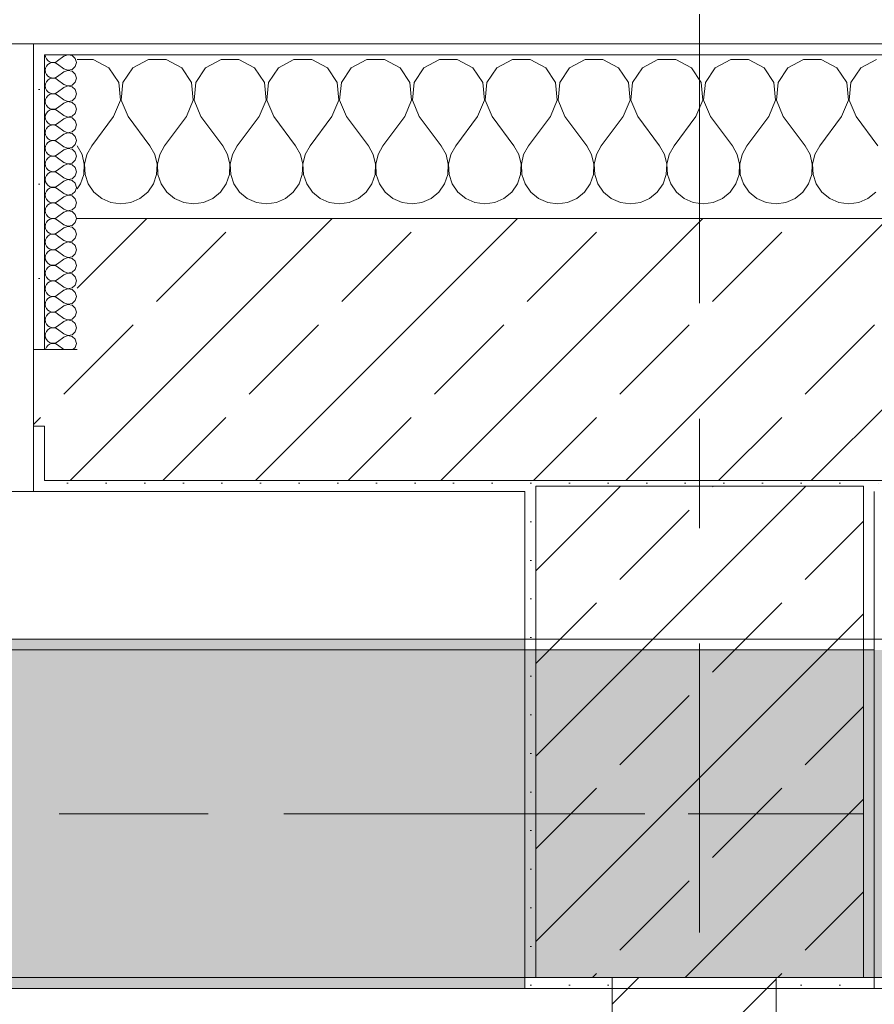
# Model space of a CAD drawing. Header units: metres. Extents: x -3.6 to 84.5, y -11 to 16.8.
# Tile 187 of 256: x 43.1 to 43.9, y 13 to 13.9. Entities that reach past the tile are written whole.
import ezdxf

# ---------------------------------------------------------------- set-up
doc = ezdxf.new("R2010")
doc.units = ezdxf.units.M
doc.header["$MEASUREMENT"] = 0
for name, pattern in [('Achse', [0.2, 0.1, -0.05, 0, -0.05]), ('Strichlinie doppelt', [0.546806, 0.264583, -0.105833, 0.070556, -0.105833]), ('Wipeout_Contour', [1, 0, -1])]:
    doc.linetypes.add(name, pattern=pattern)
for name, color, linetype in [('451 - Universal.Achsen Raster', 7, 'Continuous'), ('604 - Struktur.Wand Aussen', 7, 'Continuous'), ('605 - Struktur.Wand Innen', 7, 'Continuous'), ('607 - Struktur.Stütze', 7, 'Continuous'), ('608 - Struktur.Träger', 7, 'Continuous')]:
    doc.layers.add(name, color=color, linetype=linetype)
pattern_1 = [(45, (0, 0), (-0.0848528, 0.0848528), []), (45, (-0.04243, 0.04243), (-0.0848528, 0.0848528), [0.09, -0.03])]
pattern_2 = [(45, (0, 0), (-0.01767767, 0.01767767), [0, -0.025])]
pattern_3 = [(0, (0, 0), (0, 0.08660254), [0, -0.05]), (0, (0.025, 0.0433), (0, 0.08660254), [0, -0.05])]

# ---------------------------------------------------------------- blocks, each defined once
blk = doc.blocks.new('*X38')
at = {"layer": '604 - Struktur.Wand Aussen', "color": 7, "linetype": 'Continuous', "lineweight": 5}
for p, q in [((43.17479, 13.84066), (43.16, 13.84066)), ((43.1891, 13.83299), (43.17479, 13.84066)), ((43.22521, 13.84066), (43.2109, 13.83299)), ((43.24145, 13.84066), (43.22521, 13.84066)), ((43.25576, 13.83299), (43.24145, 13.84066)), ((43.29188, 13.84066), (43.27757, 13.83299)), ((43.30812, 13.84066), (43.29188, 13.84066)), ((43.32243, 13.83299), (43.30812, 13.84066)), ((43.35855, 13.84066), (43.34424, 13.83299)), ((43.37479, 13.84066), (43.35855, 13.84066)), ((43.3891, 13.83299), (43.37479, 13.84066)), ((43.42521, 13.84066), (43.4109, 13.83299)), ((43.44145, 13.84066), (43.42521, 13.84066)), ((43.45576, 13.83299), (43.44145, 13.84066)), ((43.49188, 13.84066), (43.47757, 13.83299)), ((43.50812, 13.84066), (43.49188, 13.84066)), ((43.52243, 13.83299), (43.50812, 13.84066)), ((43.55855, 13.84066), (43.54424, 13.83299)), ((43.57479, 13.84066), (43.55855, 13.84066)), ((43.5891, 13.83299), (43.57479, 13.84066)), ((43.62521, 13.84066), (43.6109, 13.83299)), ((43.64145, 13.84066), (43.62521, 13.84066)), ((43.65576, 13.83299), (43.64145, 13.84066)), ((43.69188, 13.84066), (43.67757, 13.83299)), ((43.70812, 13.84066), (43.69188, 13.84066)), ((43.72243, 13.83299), (43.70812, 13.84066)), ((43.75855, 13.84066), (43.74424, 13.83299)), ((43.77479, 13.84066), (43.75855, 13.84066)), ((43.7891, 13.83299), (43.77479, 13.84066)), ((43.82521, 13.84066), (43.8109, 13.83299)), ((43.84145, 13.84066), (43.82521, 13.84066)), ((43.85576, 13.83299), (43.84145, 13.84066)), ((43.89188, 13.84066), (43.87757, 13.83299)), ((43.19808, 13.81947), (43.1891, 13.83299)), ((43.2109, 13.83299), (43.20192, 13.81947)), ((43.26475, 13.81947), (43.25576, 13.83299)), ((43.27757, 13.83299), (43.26858, 13.81947)), ((43.33142, 13.81947), (43.32243, 13.83299)), ((43.34424, 13.83299), (43.33525, 13.81947)), ((43.39808, 13.81947), (43.3891, 13.83299)), ((43.4109, 13.83299), (43.40192, 13.81947)), ((43.46475, 13.81947), (43.45576, 13.83299)), ((43.47757, 13.83299), (43.46858, 13.81947)), ((43.53142, 13.81947), (43.52243, 13.83299)), ((43.54424, 13.83299), (43.53525, 13.81947)), ((43.59808, 13.81947), (43.5891, 13.83299)), ((43.6109, 13.83299), (43.60192, 13.81947)), ((43.66475, 13.81947), (43.65576, 13.83299)), ((43.67757, 13.83299), (43.66858, 13.81947)), ((43.73142, 13.81947), (43.72243, 13.83299)), ((43.74424, 13.83299), (43.73525, 13.81947)), ((43.79808, 13.81947), (43.7891, 13.83299)), ((43.8109, 13.83299), (43.80192, 13.81947)), ((43.86475, 13.81947), (43.85576, 13.83299)), ((43.87757, 13.83299), (43.86858, 13.81947)), ((43.19962, 13.8033), (43.19808, 13.81947)), ((43.20192, 13.81947), (43.20038, 13.8033)), ((43.26629, 13.8033), (43.26475, 13.81947)), ((43.26858, 13.81947), (43.26705, 13.8033)), ((43.33295, 13.8033), (43.33142, 13.81947)), ((43.33525, 13.81947), (43.33371, 13.8033)), ((43.39962, 13.8033), (43.39808, 13.81947)), ((43.40192, 13.81947), (43.40038, 13.8033)), ((43.46629, 13.8033), (43.46475, 13.81947)), ((43.46858, 13.81947), (43.46705, 13.8033)), ((43.53295, 13.8033), (43.53142, 13.81947)), ((43.53525, 13.81947), (43.53371, 13.8033)), ((43.59962, 13.8033), (43.59808, 13.81947)), ((43.60192, 13.81947), (43.60038, 13.8033)), ((43.66629, 13.8033), (43.66475, 13.81947)), ((43.66858, 13.81947), (43.66705, 13.8033)), ((43.73295, 13.8033), (43.73142, 13.81947)), ((43.73525, 13.81947), (43.73371, 13.8033)), ((43.79962, 13.8033), (43.79808, 13.81947)), ((43.80192, 13.81947), (43.80038, 13.8033)), ((43.86629, 13.8033), (43.86475, 13.81947)), ((43.86858, 13.81947), (43.86705, 13.8033)), ((43.19333, 13.78833), (43.19962, 13.8033)), ((43.20038, 13.8033), (43.20667, 13.78833)), ((43.26, 13.78833), (43.26629, 13.8033)), ((43.26705, 13.8033), (43.27333, 13.78833)), ((43.32667, 13.78833), (43.33295, 13.8033)), ((43.33371, 13.8033), (43.34, 13.78833)), ((43.39333, 13.78833), (43.39962, 13.8033)), ((43.40038, 13.8033), (43.40667, 13.78833)), ((43.46, 13.78833), (43.46629, 13.8033)), ((43.46705, 13.8033), (43.47333, 13.78833)), ((43.52667, 13.78833), (43.53295, 13.8033)), ((43.53371, 13.8033), (43.54, 13.78833)), ((43.59333, 13.78833), (43.59962, 13.8033)), ((43.60038, 13.8033), (43.60667, 13.78833)), ((43.66, 13.78833), (43.66629, 13.8033)), ((43.66705, 13.8033), (43.67333, 13.78833)), ((43.72667, 13.78833), (43.73295, 13.8033)), ((43.73371, 13.8033), (43.74, 13.78833)), ((43.79333, 13.78833), (43.79962, 13.8033)), ((43.80038, 13.8033), (43.80667, 13.78833)), ((43.86, 13.78833), (43.86629, 13.8033)), ((43.86705, 13.8033), (43.87333, 13.78833)), ((43.19333, 13.78833), (43.17333, 13.76167)), ((43.20667, 13.78833), (43.22667, 13.76167)), ((43.26, 13.78833), (43.24, 13.76167)), ((43.27333, 13.78833), (43.29333, 13.76167)), ((43.32667, 13.78833), (43.30667, 13.76167)), ((43.34, 13.78833), (43.36, 13.76167)), ((43.39333, 13.78833), (43.37333, 13.76167)), ((43.40667, 13.78833), (43.42667, 13.76167)), ((43.46, 13.78833), (43.44, 13.76167)), ((43.47333, 13.78833), (43.49333, 13.76167)), ((43.52667, 13.78833), (43.50667, 13.76167)), ((43.54, 13.78833), (43.56, 13.76167)), ((43.59333, 13.78833), (43.57333, 13.76167)), ((43.60667, 13.78833), (43.62667, 13.76167)), ((43.66, 13.78833), (43.64, 13.76167)), ((43.67333, 13.78833), (43.69333, 13.76167)), ((43.72667, 13.78833), (43.70667, 13.76167)), ((43.74, 13.78833), (43.76, 13.76167)), ((43.79333, 13.78833), (43.77333, 13.76167)), ((43.80667, 13.78833), (43.82667, 13.76167)), ((43.86, 13.78833), (43.84, 13.76167)), ((43.87333, 13.78833), (43.89333, 13.76167)), ((43.16445, 13.75362), (43.16, 13.76167)), ((43.17333, 13.76167), (43.16888, 13.75362)), ((43.23112, 13.75362), (43.22667, 13.76167)), ((43.24, 13.76167), (43.23555, 13.75362)), ((43.29778, 13.75362), (43.29333, 13.76167)), ((43.30667, 13.76167), (43.30222, 13.75362)), ((43.36445, 13.75362), (43.36, 13.76167)), ((43.37333, 13.76167), (43.36888, 13.75362)), ((43.43112, 13.75362), (43.42667, 13.76167)), ((43.44, 13.76167), (43.43555, 13.75362)), ((43.49778, 13.75362), (43.49333, 13.76167)), ((43.50667, 13.76167), (43.50222, 13.75362)), ((43.56445, 13.75362), (43.56, 13.76167)), ((43.57333, 13.76167), (43.56888, 13.75362)), ((43.63112, 13.75362), (43.62667, 13.76167)), ((43.64, 13.76167), (43.63555, 13.75362)), ((43.69778, 13.75362), (43.69333, 13.76167)), ((43.70667, 13.76167), (43.70222, 13.75362)), ((43.76445, 13.75362), (43.76, 13.76167)), ((43.77333, 13.76167), (43.76888, 13.75362)), ((43.83112, 13.75362), (43.82667, 13.76167)), ((43.84, 13.76167), (43.83555, 13.75362)), ((43.16653, 13.74466), (43.16445, 13.75362)), ((43.16888, 13.75362), (43.1668, 13.74466)), ((43.2332, 13.74466), (43.23112, 13.75362)), ((43.23555, 13.75362), (43.23347, 13.74466)), ((43.29987, 13.74466), (43.29778, 13.75362)), ((43.30222, 13.75362), (43.30013, 13.74466)), ((43.36653, 13.74466), (43.36445, 13.75362)), ((43.36888, 13.75362), (43.3668, 13.74466)), ((43.4332, 13.74466), (43.43112, 13.75362)), ((43.43555, 13.75362), (43.43347, 13.74466)), ((43.49987, 13.74466), (43.49778, 13.75362)), ((43.50222, 13.75362), (43.50013, 13.74466)), ((43.56653, 13.74466), (43.56445, 13.75362)), ((43.56888, 13.75362), (43.5668, 13.74466)), ((43.6332, 13.74466), (43.63112, 13.75362)), ((43.63555, 13.75362), (43.63347, 13.74466)), ((43.69987, 13.74466), (43.69778, 13.75362)), ((43.70222, 13.75362), (43.70013, 13.74466)), ((43.76653, 13.74466), (43.76445, 13.75362)), ((43.76888, 13.75362), (43.7668, 13.74466)), ((43.8332, 13.74466), (43.83112, 13.75362)), ((43.83555, 13.75362), (43.83347, 13.74466)), ((43.16609, 13.73547), (43.16653, 13.74466)), ((43.1668, 13.74466), (43.16725, 13.73547)), ((43.23275, 13.73547), (43.2332, 13.74466)), ((43.23347, 13.74466), (43.23391, 13.73547)), ((43.29942, 13.73547), (43.29987, 13.74466)), ((43.30013, 13.74466), (43.30058, 13.73547)), ((43.36609, 13.73547), (43.36653, 13.74466)), ((43.3668, 13.74466), (43.36725, 13.73547)), ((43.43275, 13.73547), (43.4332, 13.74466)), ((43.43347, 13.74466), (43.43391, 13.73547)), ((43.49942, 13.73547), (43.49987, 13.74466)), ((43.50013, 13.74466), (43.50058, 13.73547)), ((43.56609, 13.73547), (43.56653, 13.74466)), ((43.5668, 13.74466), (43.56725, 13.73547)), ((43.63275, 13.73547), (43.6332, 13.74466)), ((43.63347, 13.74466), (43.63391, 13.73547)), ((43.69942, 13.73547), (43.69987, 13.74466)), ((43.70013, 13.74466), (43.70058, 13.73547)), ((43.76609, 13.73547), (43.76653, 13.74466)), ((43.7668, 13.74466), (43.76725, 13.73547)), ((43.83275, 13.73547), (43.8332, 13.74466)), ((43.83347, 13.74466), (43.83391, 13.73547)), ((43.16315, 13.72676), (43.16609, 13.73547)), ((43.16725, 13.73547), (43.17019, 13.72676)), ((43.22981, 13.72676), (43.23275, 13.73547)), ((43.23391, 13.73547), (43.23685, 13.72676)), ((43.29648, 13.72676), (43.29942, 13.73547)), ((43.30058, 13.73547), (43.30352, 13.72676)), ((43.36315, 13.72676), (43.36609, 13.73547)), ((43.36725, 13.73547), (43.37019, 13.72676)), ((43.42981, 13.72676), (43.43275, 13.73547)), ((43.43391, 13.73547), (43.43685, 13.72676)), ((43.49648, 13.72676), (43.49942, 13.73547)), ((43.50058, 13.73547), (43.50352, 13.72676)), ((43.56315, 13.72676), (43.56609, 13.73547)), ((43.56725, 13.73547), (43.57019, 13.72676)), ((43.62981, 13.72676), (43.63275, 13.73547)), ((43.63391, 13.73547), (43.63685, 13.72676)), ((43.69648, 13.72676), (43.69942, 13.73547)), ((43.70058, 13.73547), (43.70352, 13.72676)), ((43.76315, 13.72676), (43.76609, 13.73547)), ((43.76725, 13.73547), (43.77019, 13.72676)), ((43.82981, 13.72676), (43.83275, 13.73547)), ((43.83391, 13.73547), (43.83685, 13.72676)), ((43.16, 13.72218), (43.16315, 13.72676)), ((43.17019, 13.72676), (43.17539, 13.71918)), ((43.22461, 13.71918), (43.22981, 13.72676)), ((43.23685, 13.72676), (43.24206, 13.71918)), ((43.29127, 13.71918), (43.29648, 13.72676)), ((43.30352, 13.72676), (43.30873, 13.71918)), ((43.35794, 13.71918), (43.36315, 13.72676)), ((43.37019, 13.72676), (43.37539, 13.71918)), ((43.42461, 13.71918), (43.42981, 13.72676)), ((43.43685, 13.72676), (43.44206, 13.71918)), ((43.49127, 13.71918), (43.49648, 13.72676)), ((43.50352, 13.72676), (43.50873, 13.71918)), ((43.55794, 13.71918), (43.56315, 13.72676)), ((43.57019, 13.72676), (43.57539, 13.71918)), ((43.62461, 13.71918), (43.62981, 13.72676)), ((43.63685, 13.72676), (43.64206, 13.71918)), ((43.69127, 13.71918), (43.69648, 13.72676)), ((43.70352, 13.72676), (43.70873, 13.71918)), ((43.75794, 13.71918), (43.76315, 13.72676)), ((43.77019, 13.72676), (43.77539, 13.71918)), ((43.82461, 13.71918), (43.82981, 13.72676)), ((43.83685, 13.72676), (43.84206, 13.71918)), ((43.17539, 13.71918), (43.18248, 13.71331)), ((43.18248, 13.71331), (43.19089, 13.7096)), ((43.20911, 13.7096), (43.21752, 13.71331)), ((43.21752, 13.71331), (43.22461, 13.71918)), ((43.24206, 13.71918), (43.24914, 13.71331)), ((43.24914, 13.71331), (43.25756, 13.7096)), ((43.27578, 13.7096), (43.28419, 13.71331)), ((43.28419, 13.71331), (43.29127, 13.71918)), ((43.30873, 13.71918), (43.31581, 13.71331)), ((43.31581, 13.71331), (43.32422, 13.7096)), ((43.34244, 13.7096), (43.35086, 13.71331)), ((43.35086, 13.71331), (43.35794, 13.71918)), ((43.37539, 13.71918), (43.38248, 13.71331)), ((43.38248, 13.71331), (43.39089, 13.7096)), ((43.40911, 13.7096), (43.41752, 13.71331)), ((43.41752, 13.71331), (43.42461, 13.71918)), ((43.44206, 13.71918), (43.44914, 13.71331)), ((43.44914, 13.71331), (43.45756, 13.7096)), ((43.47578, 13.7096), (43.48419, 13.71331)), ((43.48419, 13.71331), (43.49127, 13.71918)), ((43.50873, 13.71918), (43.51581, 13.71331)), ((43.51581, 13.71331), (43.52422, 13.7096)), ((43.54244, 13.7096), (43.55086, 13.71331)), ((43.55086, 13.71331), (43.55794, 13.71918)), ((43.57539, 13.71918), (43.58248, 13.71331)), ((43.58248, 13.71331), (43.59089, 13.7096)), ((43.60911, 13.7096), (43.61752, 13.71331)), ((43.61752, 13.71331), (43.62461, 13.71918)), ((43.64206, 13.71918), (43.64914, 13.71331)), ((43.64914, 13.71331), (43.65756, 13.7096)), ((43.67578, 13.7096), (43.68419, 13.71331)), ((43.68419, 13.71331), (43.69127, 13.71918)), ((43.70873, 13.71918), (43.71581, 13.71331)), ((43.71581, 13.71331), (43.72422, 13.7096)), ((43.74244, 13.7096), (43.75086, 13.71331)), ((43.75086, 13.71331), (43.75794, 13.71918)), ((43.77539, 13.71918), (43.78248, 13.71331)), ((43.78248, 13.71331), (43.79089, 13.7096)), ((43.80911, 13.7096), (43.81752, 13.71331)), ((43.81752, 13.71331), (43.82461, 13.71918)), ((43.84206, 13.71918), (43.84914, 13.71331)), ((43.84914, 13.71331), (43.85756, 13.7096)), ((43.87578, 13.7096), (43.88419, 13.71331)), ((43.88419, 13.71331), (43.89127, 13.71918)), ((43.19089, 13.7096), (43.2, 13.70833)), ((43.2, 13.70833), (43.20911, 13.7096)), ((43.25756, 13.7096), (43.26667, 13.70833)), ((43.26667, 13.70833), (43.27578, 13.7096)), ((43.32422, 13.7096), (43.33333, 13.70833)), ((43.33333, 13.70833), (43.34244, 13.7096)), ((43.39089, 13.7096), (43.4, 13.70833)), ((43.4, 13.70833), (43.40911, 13.7096)), ((43.45756, 13.7096), (43.46667, 13.70833)), ((43.46667, 13.70833), (43.47578, 13.7096)), ((43.52422, 13.7096), (43.53333, 13.70833)), ((43.53333, 13.70833), (43.54244, 13.7096)), ((43.59089, 13.7096), (43.6, 13.70833)), ((43.6, 13.70833), (43.60911, 13.7096)), ((43.65756, 13.7096), (43.66667, 13.70833)), ((43.66667, 13.70833), (43.67578, 13.7096)), ((43.72422, 13.7096), (43.73333, 13.70833)), ((43.73333, 13.70833), (43.74244, 13.7096)), ((43.79089, 13.7096), (43.8, 13.70833)), ((43.8, 13.70833), (43.80911, 13.7096)), ((43.85756, 13.7096), (43.86667, 13.70833)), ((43.86667, 13.70833), (43.87578, 13.7096))]:
    blk.add_line(p, q, dxfattribs=at)
blk = doc.blocks.new('*X64')
at = {"layer": '604 - Struktur.Wand Aussen', "color": 7, "linetype": 'Continuous', "lineweight": 5}
for p, q in [((43.13071, 13.845), (43.13099, 13.84305)), ((43.13099, 13.84305), (43.13178, 13.84124)), ((43.13178, 13.84124), (43.13304, 13.83973)), ((43.13304, 13.83973), (43.13466, 13.83861)), ((43.14042, 13.83833), (43.14214, 13.83929)), ((43.14786, 13.84357), (43.14214, 13.83929)), ((43.1515, 13.84497), (43.14786, 13.84357)), ((43.15534, 13.84425), (43.1515, 13.84497)), ((43.15822, 13.84161), (43.15534, 13.84425)), ((43.15929, 13.83786), (43.15822, 13.84161)), ((43.13099, 13.83267), (43.13071, 13.83071)), ((43.13071, 13.83071), (43.13099, 13.82876)), ((43.13178, 13.83447), (43.13099, 13.83267)), ((43.13304, 13.83599), (43.13178, 13.83447)), ((43.13466, 13.8371), (43.13304, 13.83599)), ((43.13466, 13.83861), (43.13653, 13.83798)), ((43.13653, 13.83773), (43.13466, 13.8371)), ((43.13653, 13.83798), (43.1385, 13.83789)), ((43.1385, 13.83783), (43.13653, 13.83773)), ((43.1385, 13.83789), (43.14042, 13.83833)), ((43.14042, 13.83738), (43.1385, 13.83783)), ((43.14214, 13.83643), (43.14042, 13.83738)), ((43.14786, 13.83214), (43.14214, 13.83643)), ((43.14786, 13.83214), (43.1515, 13.83074)), ((43.1515, 13.83069), (43.14786, 13.82929)), ((43.1515, 13.83074), (43.15534, 13.83147)), ((43.15534, 13.82996), (43.1515, 13.83069)), ((43.15534, 13.83147), (43.15822, 13.8341)), ((43.15822, 13.8341), (43.15929, 13.83786)), ((43.13099, 13.82876), (43.13178, 13.82696)), ((43.13178, 13.82696), (43.13304, 13.82544)), ((43.13304, 13.8217), (43.13178, 13.82018)), ((43.13304, 13.82544), (43.13466, 13.82433)), ((43.13466, 13.82282), (43.13304, 13.8217)), ((43.13466, 13.82433), (43.13653, 13.8237)), ((43.13653, 13.82345), (43.13466, 13.82282)), ((43.13653, 13.8237), (43.1385, 13.8236)), ((43.1385, 13.82354), (43.13653, 13.82345)), ((43.1385, 13.8236), (43.14042, 13.82405)), ((43.14042, 13.8231), (43.1385, 13.82354)), ((43.14042, 13.82405), (43.14214, 13.825)), ((43.14214, 13.82214), (43.14042, 13.8231)), ((43.14786, 13.82929), (43.14214, 13.825)), ((43.14786, 13.81786), (43.14214, 13.82214)), ((43.15822, 13.82733), (43.15534, 13.82996)), ((43.15929, 13.82357), (43.15822, 13.82733)), ((43.15822, 13.81982), (43.15929, 13.82357)), ((43.13099, 13.81838), (43.13071, 13.81643)), ((43.13071, 13.81643), (43.13099, 13.81448)), ((43.13178, 13.82018), (43.13099, 13.81838)), ((43.13099, 13.81448), (43.13178, 13.81267)), ((43.13178, 13.81267), (43.13304, 13.81116)), ((43.14786, 13.815), (43.14214, 13.81071)), ((43.14786, 13.81786), (43.1515, 13.81646)), ((43.1515, 13.8164), (43.14786, 13.815)), ((43.1515, 13.81646), (43.15534, 13.81718)), ((43.15534, 13.81567), (43.1515, 13.8164)), ((43.15534, 13.81718), (43.15822, 13.81982)), ((43.15822, 13.81304), (43.15534, 13.81567)), ((43.15929, 13.80929), (43.15822, 13.81304)), ((43.13099, 13.80409), (43.13071, 13.80214)), ((43.13178, 13.8059), (43.13099, 13.80409)), ((43.13304, 13.80742), (43.13178, 13.8059)), ((43.13304, 13.81116), (43.13466, 13.81004)), ((43.13466, 13.80853), (43.13304, 13.80742)), ((43.13466, 13.81004), (43.13653, 13.80941)), ((43.13653, 13.80916), (43.13466, 13.80853)), ((43.13653, 13.80941), (43.1385, 13.80931)), ((43.1385, 13.80926), (43.13653, 13.80916)), ((43.1385, 13.80931), (43.14042, 13.80976)), ((43.14042, 13.80881), (43.1385, 13.80926)), ((43.14042, 13.80976), (43.14214, 13.81071)), ((43.14214, 13.80786), (43.14042, 13.80881)), ((43.14786, 13.80357), (43.14214, 13.80786)), ((43.14786, 13.80357), (43.1515, 13.80217)), ((43.15534, 13.8029), (43.15822, 13.80553)), ((43.15822, 13.80553), (43.15929, 13.80929)), ((43.13071, 13.80214), (43.13099, 13.80019)), ((43.13099, 13.80019), (43.13178, 13.79839)), ((43.13178, 13.79839), (43.13304, 13.79687)), ((43.13304, 13.79687), (43.13466, 13.79575)), ((43.13466, 13.79425), (43.13304, 13.79313)), ((43.13466, 13.79575), (43.13653, 13.79512)), ((43.13653, 13.79488), (43.13466, 13.79425)), ((43.13653, 13.79512), (43.1385, 13.79503)), ((43.1385, 13.79497), (43.13653, 13.79488)), ((43.1385, 13.79503), (43.14042, 13.79547)), ((43.14042, 13.79453), (43.1385, 13.79497)), ((43.14042, 13.79547), (43.14214, 13.79643)), ((43.14214, 13.79357), (43.14042, 13.79453)), ((43.14786, 13.80071), (43.14214, 13.79643)), ((43.1515, 13.80211), (43.14786, 13.80071)), ((43.1515, 13.80217), (43.15534, 13.8029)), ((43.15534, 13.80139), (43.1515, 13.80211)), ((43.15822, 13.79876), (43.15534, 13.80139)), ((43.15929, 13.795), (43.15822, 13.79876)), ((43.15822, 13.79124), (43.15929, 13.795)), ((43.13099, 13.78981), (43.13071, 13.78786)), ((43.13071, 13.78786), (43.13099, 13.78591)), ((43.13178, 13.79161), (43.13099, 13.78981)), ((43.13099, 13.78591), (43.13178, 13.7841)), ((43.13304, 13.79313), (43.13178, 13.79161)), ((43.14786, 13.78929), (43.14214, 13.79357)), ((43.14786, 13.78643), (43.14214, 13.78214)), ((43.14786, 13.78929), (43.1515, 13.78789)), ((43.1515, 13.78783), (43.14786, 13.78643)), ((43.1515, 13.78789), (43.15534, 13.78861)), ((43.15534, 13.7871), (43.1515, 13.78783)), ((43.15534, 13.78861), (43.15822, 13.79124)), ((43.15822, 13.78447), (43.15534, 13.7871)), ((43.13178, 13.77733), (43.13099, 13.77552)), ((43.13178, 13.7841), (43.13304, 13.78258)), ((43.13304, 13.77884), (43.13178, 13.77733)), ((43.13304, 13.78258), (43.13466, 13.78147)), ((43.13466, 13.77996), (43.13304, 13.77884)), ((43.13466, 13.78147), (43.13653, 13.78084)), ((43.13653, 13.78059), (43.13466, 13.77996)), ((43.13653, 13.78084), (43.1385, 13.78074)), ((43.1385, 13.78069), (43.13653, 13.78059)), ((43.1385, 13.78074), (43.14042, 13.78119)), ((43.14042, 13.78024), (43.1385, 13.78069)), ((43.14042, 13.78119), (43.14214, 13.78214)), ((43.14214, 13.77929), (43.14042, 13.78024)), ((43.14786, 13.775), (43.14214, 13.77929)), ((43.15534, 13.77433), (43.15822, 13.77696)), ((43.15929, 13.78071), (43.15822, 13.78447)), ((43.15822, 13.77696), (43.15929, 13.78071)), ((43.13099, 13.77552), (43.13071, 13.77357)), ((43.13071, 13.77357), (43.13099, 13.77162)), ((43.13099, 13.77162), (43.13178, 13.76982)), ((43.13178, 13.76982), (43.13304, 13.7683)), ((43.13304, 13.7683), (43.13466, 13.76718)), ((43.13466, 13.76718), (43.13653, 13.76655)), ((43.1385, 13.76646), (43.14042, 13.7669)), ((43.14042, 13.7669), (43.14214, 13.76786)), ((43.14786, 13.77214), (43.14214, 13.76786)), ((43.14786, 13.775), (43.1515, 13.7736)), ((43.1515, 13.77354), (43.14786, 13.77214)), ((43.1515, 13.7736), (43.15534, 13.77433)), ((43.15534, 13.77282), (43.1515, 13.77354)), ((43.15822, 13.77018), (43.15534, 13.77282)), ((43.15929, 13.76643), (43.15822, 13.77018)), ((43.13099, 13.76124), (43.13071, 13.75929)), ((43.13071, 13.75929), (43.13099, 13.75733)), ((43.13178, 13.76304), (43.13099, 13.76124)), ((43.13304, 13.76456), (43.13178, 13.76304)), ((43.13466, 13.76567), (43.13304, 13.76456)), ((43.13653, 13.7663), (43.13466, 13.76567)), ((43.13653, 13.76655), (43.1385, 13.76646)), ((43.1385, 13.7664), (43.13653, 13.7663)), ((43.14042, 13.76595), (43.1385, 13.7664)), ((43.14214, 13.765), (43.14042, 13.76595)), ((43.14786, 13.76071), (43.14214, 13.765)), ((43.14786, 13.76071), (43.1515, 13.75931)), ((43.1515, 13.75926), (43.14786, 13.75786)), ((43.1515, 13.75931), (43.15534, 13.76004)), ((43.15534, 13.75853), (43.1515, 13.75926)), ((43.15534, 13.76004), (43.15822, 13.76267)), ((43.15822, 13.7559), (43.15534, 13.75853)), ((43.15822, 13.76267), (43.15929, 13.76643)), ((43.13099, 13.75733), (43.13178, 13.75553)), ((43.13178, 13.75553), (43.13304, 13.75401)), ((43.13304, 13.75027), (43.13178, 13.74876)), ((43.13304, 13.75401), (43.13466, 13.7529)), ((43.13466, 13.75139), (43.13304, 13.75027)), ((43.13466, 13.7529), (43.13653, 13.75227)), ((43.13653, 13.75202), (43.13466, 13.75139)), ((43.13653, 13.75227), (43.1385, 13.75217)), ((43.1385, 13.75211), (43.13653, 13.75202)), ((43.1385, 13.75217), (43.14042, 13.75262)), ((43.14042, 13.75167), (43.1385, 13.75211)), ((43.14042, 13.75262), (43.14214, 13.75357)), ((43.14214, 13.75071), (43.14042, 13.75167)), ((43.14786, 13.75786), (43.14214, 13.75357)), ((43.14786, 13.74643), (43.14214, 13.75071)), ((43.15929, 13.75214), (43.15822, 13.7559)), ((43.15822, 13.74839), (43.15929, 13.75214)), ((43.13099, 13.74695), (43.13071, 13.745)), ((43.13071, 13.745), (43.13099, 13.74305)), ((43.13178, 13.74876), (43.13099, 13.74695)), ((43.13099, 13.74305), (43.13178, 13.74124)), ((43.13178, 13.74124), (43.13304, 13.73973)), ((43.14786, 13.74357), (43.14214, 13.73929)), ((43.14786, 13.74643), (43.1515, 13.74503)), ((43.1515, 13.74497), (43.14786, 13.74357)), ((43.1515, 13.74503), (43.15534, 13.74575)), ((43.15534, 13.74425), (43.1515, 13.74497)), ((43.15534, 13.74575), (43.15822, 13.74839)), ((43.15822, 13.74161), (43.15534, 13.74425)), ((43.15929, 13.73786), (43.15822, 13.74161)), ((43.13099, 13.73267), (43.13071, 13.73071)), ((43.13178, 13.73447), (43.13099, 13.73267)), ((43.13304, 13.73599), (43.13178, 13.73447)), ((43.13304, 13.73973), (43.13466, 13.73861)), ((43.13466, 13.7371), (43.13304, 13.73599)), ((43.13466, 13.73861), (43.13653, 13.73798)), ((43.13653, 13.73773), (43.13466, 13.7371)), ((43.13653, 13.73798), (43.1385, 13.73789)), ((43.1385, 13.73783), (43.13653, 13.73773)), ((43.1385, 13.73789), (43.14042, 13.73833)), ((43.14042, 13.73738), (43.1385, 13.73783)), ((43.14042, 13.73833), (43.14214, 13.73929)), ((43.14214, 13.73643), (43.14042, 13.73738)), ((43.14786, 13.73214), (43.14214, 13.73643)), ((43.14786, 13.73214), (43.1515, 13.73074)), ((43.1515, 13.73074), (43.15534, 13.73147)), ((43.15534, 13.73147), (43.15822, 13.7341)), ((43.15822, 13.7341), (43.15929, 13.73786)), ((43.13071, 13.73071), (43.13099, 13.72876)), ((43.13099, 13.72876), (43.13178, 13.72696)), ((43.13178, 13.72696), (43.13304, 13.72544)), ((43.13304, 13.72544), (43.13466, 13.72433)), ((43.13466, 13.72282), (43.13304, 13.7217)), ((43.13466, 13.72433), (43.13653, 13.7237)), ((43.13653, 13.72345), (43.13466, 13.72282)), ((43.13653, 13.7237), (43.1385, 13.7236)), ((43.1385, 13.72354), (43.13653, 13.72345)), ((43.1385, 13.7236), (43.14042, 13.72405)), ((43.14042, 13.7231), (43.1385, 13.72354)), ((43.14042, 13.72405), (43.14214, 13.725)), ((43.14214, 13.72214), (43.14042, 13.7231)), ((43.14786, 13.72929), (43.14214, 13.725)), ((43.14786, 13.71786), (43.14214, 13.72214)), ((43.1515, 13.73069), (43.14786, 13.72929)), ((43.15534, 13.72996), (43.1515, 13.73069)), ((43.15822, 13.72733), (43.15534, 13.72996)), ((43.15929, 13.72357), (43.15822, 13.72733)), ((43.15822, 13.71982), (43.15929, 13.72357)), ((43.13099, 13.71838), (43.13071, 13.71643)), ((43.13071, 13.71643), (43.13099, 13.71448)), ((43.13178, 13.72018), (43.13099, 13.71838)), ((43.13099, 13.71448), (43.13178, 13.71267)), ((43.13304, 13.7217), (43.13178, 13.72018)), ((43.14786, 13.715), (43.14214, 13.71071)), ((43.14786, 13.71786), (43.1515, 13.71646)), ((43.1515, 13.7164), (43.14786, 13.715)), ((43.1515, 13.71646), (43.15534, 13.71718)), ((43.15534, 13.71567), (43.1515, 13.7164)), ((43.15534, 13.71718), (43.15822, 13.71982)), ((43.15822, 13.71304), (43.15534, 13.71567)), ((43.15929, 13.70929), (43.15822, 13.71304)), ((43.13099, 13.70409), (43.13071, 13.70214)), ((43.13178, 13.7059), (43.13099, 13.70409)), ((43.13178, 13.71267), (43.13304, 13.71116)), ((43.13304, 13.70742), (43.13178, 13.7059)), ((43.13304, 13.71116), (43.13466, 13.71004)), ((43.13466, 13.70853), (43.13304, 13.70742)), ((43.13466, 13.71004), (43.13653, 13.70941)), ((43.13653, 13.70916), (43.13466, 13.70853)), ((43.13653, 13.70941), (43.1385, 13.70931)), ((43.1385, 13.70926), (43.13653, 13.70916)), ((43.1385, 13.70931), (43.14042, 13.70976)), ((43.14042, 13.70881), (43.1385, 13.70926)), ((43.14042, 13.70976), (43.14214, 13.71071)), ((43.14214, 13.70786), (43.14042, 13.70881)), ((43.14786, 13.70357), (43.14214, 13.70786)), ((43.15534, 13.7029), (43.15822, 13.70553)), ((43.15822, 13.70553), (43.15929, 13.70929)), ((43.13071, 13.70214), (43.13099, 13.70019)), ((43.13099, 13.70019), (43.13178, 13.69839)), ((43.13178, 13.69839), (43.13304, 13.69687)), ((43.13304, 13.69687), (43.13466, 13.69575)), ((43.13466, 13.69575), (43.13653, 13.69512)), ((43.13653, 13.69488), (43.13466, 13.69425)), ((43.13653, 13.69512), (43.1385, 13.69503)), ((43.1385, 13.69497), (43.13653, 13.69488)), ((43.1385, 13.69503), (43.14042, 13.69547)), ((43.14042, 13.69453), (43.1385, 13.69497)), ((43.14042, 13.69547), (43.14214, 13.69643)), ((43.14786, 13.70071), (43.14214, 13.69643)), ((43.14786, 13.70357), (43.1515, 13.70217)), ((43.1515, 13.70211), (43.14786, 13.70071)), ((43.1515, 13.70217), (43.15534, 13.7029)), ((43.15534, 13.70139), (43.1515, 13.70211)), ((43.15822, 13.69876), (43.15534, 13.70139)), ((43.15929, 13.695), (43.15822, 13.69876)), ((43.15822, 13.69124), (43.15929, 13.695)), ((43.13099, 13.68981), (43.13071, 13.68786)), ((43.13071, 13.68786), (43.13099, 13.68591)), ((43.13178, 13.69161), (43.13099, 13.68981)), ((43.13099, 13.68591), (43.13178, 13.6841)), ((43.13304, 13.69313), (43.13178, 13.69161)), ((43.13466, 13.69425), (43.13304, 13.69313)), ((43.14214, 13.69357), (43.14042, 13.69453)), ((43.14786, 13.68929), (43.14214, 13.69357)), ((43.14786, 13.68643), (43.14214, 13.68214)), ((43.14786, 13.68929), (43.1515, 13.68789)), ((43.1515, 13.68783), (43.14786, 13.68643)), ((43.1515, 13.68789), (43.15534, 13.68861)), ((43.15534, 13.6871), (43.1515, 13.68783)), ((43.15534, 13.68861), (43.15822, 13.69124)), ((43.15822, 13.68447), (43.15534, 13.6871)), ((43.13178, 13.67733), (43.13099, 13.67552)), ((43.13178, 13.6841), (43.13304, 13.68258)), ((43.13304, 13.67884), (43.13178, 13.67733)), ((43.13304, 13.68258), (43.13466, 13.68147)), ((43.13466, 13.67996), (43.13304, 13.67884)), ((43.13466, 13.68147), (43.13653, 13.68084)), ((43.13653, 13.68059), (43.13466, 13.67996)), ((43.13653, 13.68084), (43.1385, 13.68074)), ((43.1385, 13.68069), (43.13653, 13.68059)), ((43.1385, 13.68074), (43.14042, 13.68119)), ((43.14042, 13.68024), (43.1385, 13.68069)), ((43.14042, 13.68119), (43.14214, 13.68214)), ((43.14214, 13.67929), (43.14042, 13.68024)), ((43.14786, 13.675), (43.14214, 13.67929)), ((43.15534, 13.67433), (43.15822, 13.67696)), ((43.15929, 13.68071), (43.15822, 13.68447)), ((43.15822, 13.67696), (43.15929, 13.68071)), ((43.13099, 13.67552), (43.13071, 13.67357)), ((43.13071, 13.67357), (43.13099, 13.67162)), ((43.13099, 13.67162), (43.13178, 13.66982)), ((43.13178, 13.66982), (43.13304, 13.6683)), ((43.13304, 13.6683), (43.13466, 13.66718)), ((43.14042, 13.6669), (43.14214, 13.66786)), ((43.14786, 13.67214), (43.14214, 13.66786)), ((43.14786, 13.675), (43.1515, 13.6736)), ((43.1515, 13.67354), (43.14786, 13.67214)), ((43.1515, 13.6736), (43.15534, 13.67433)), ((43.15534, 13.67282), (43.1515, 13.67354)), ((43.15822, 13.67018), (43.15534, 13.67282)), ((43.15929, 13.66643), (43.15822, 13.67018)), ((43.13099, 13.66124), (43.13071, 13.65929)), ((43.13071, 13.65929), (43.13099, 13.65733)), ((43.13178, 13.66304), (43.13099, 13.66124)), ((43.13304, 13.66456), (43.13178, 13.66304)), ((43.13466, 13.66567), (43.13304, 13.66456)), ((43.13466, 13.66718), (43.13653, 13.66655)), ((43.13653, 13.6663), (43.13466, 13.66567)), ((43.13653, 13.66655), (43.1385, 13.66646)), ((43.1385, 13.6664), (43.13653, 13.6663)), ((43.1385, 13.66646), (43.14042, 13.6669)), ((43.14042, 13.66595), (43.1385, 13.6664)), ((43.14214, 13.665), (43.14042, 13.66595)), ((43.14786, 13.66071), (43.14214, 13.665)), ((43.14786, 13.66071), (43.1515, 13.65931)), ((43.1515, 13.65926), (43.14786, 13.65786)), ((43.1515, 13.65931), (43.15534, 13.66004)), ((43.15534, 13.65853), (43.1515, 13.65926)), ((43.15534, 13.66004), (43.15822, 13.66267)), ((43.15822, 13.66267), (43.15929, 13.66643)), ((43.13099, 13.65733), (43.13178, 13.65553)), ((43.13178, 13.65553), (43.13304, 13.65401)), ((43.13304, 13.65027), (43.13178, 13.64876)), ((43.13304, 13.65401), (43.13466, 13.6529)), ((43.13466, 13.65139), (43.13304, 13.65027)), ((43.13466, 13.6529), (43.13653, 13.65227)), ((43.13653, 13.65202), (43.13466, 13.65139)), ((43.13653, 13.65227), (43.1385, 13.65217)), ((43.1385, 13.65211), (43.13653, 13.65202)), ((43.1385, 13.65217), (43.14042, 13.65262)), ((43.14042, 13.65167), (43.1385, 13.65211)), ((43.14042, 13.65262), (43.14214, 13.65357)), ((43.14214, 13.65071), (43.14042, 13.65167)), ((43.14786, 13.65786), (43.14214, 13.65357)), ((43.14786, 13.64643), (43.14214, 13.65071)), ((43.15822, 13.6559), (43.15534, 13.65853)), ((43.15929, 13.65214), (43.15822, 13.6559)), ((43.15822, 13.64839), (43.15929, 13.65214)), ((43.13099, 13.64695), (43.13071, 13.645)), ((43.13071, 13.645), (43.13099, 13.64305)), ((43.13178, 13.64876), (43.13099, 13.64695)), ((43.13099, 13.64305), (43.13178, 13.64124)), ((43.13178, 13.64124), (43.13304, 13.63973)), ((43.14786, 13.64357), (43.14214, 13.63929)), ((43.14786, 13.64643), (43.1515, 13.64503)), ((43.1515, 13.64497), (43.14786, 13.64357)), ((43.1515, 13.64503), (43.15534, 13.64575)), ((43.15534, 13.64425), (43.1515, 13.64497)), ((43.15534, 13.64575), (43.15822, 13.64839)), ((43.15822, 13.64161), (43.15534, 13.64425)), ((43.15929, 13.63786), (43.15822, 13.64161)), ((43.13099, 13.63267), (43.13071, 13.63071)), ((43.13178, 13.63447), (43.13099, 13.63267)), ((43.13304, 13.63599), (43.13178, 13.63447)), ((43.13304, 13.63973), (43.13466, 13.63861)), ((43.13466, 13.6371), (43.13304, 13.63599)), ((43.13466, 13.63861), (43.13653, 13.63798)), ((43.13653, 13.63773), (43.13466, 13.6371)), ((43.13653, 13.63798), (43.1385, 13.63789)), ((43.1385, 13.63783), (43.13653, 13.63773)), ((43.1385, 13.63789), (43.14042, 13.63833)), ((43.14042, 13.63738), (43.1385, 13.63783)), ((43.14042, 13.63833), (43.14214, 13.63929)), ((43.14214, 13.63643), (43.14042, 13.63738)), ((43.14786, 13.63214), (43.14214, 13.63643)), ((43.14786, 13.63214), (43.1515, 13.63074)), ((43.15534, 13.63147), (43.15822, 13.6341)), ((43.15822, 13.6341), (43.15929, 13.63786)), ((43.13071, 13.63071), (43.13099, 13.62876)), ((43.13099, 13.62876), (43.13178, 13.62696)), ((43.13178, 13.62696), (43.13304, 13.62544)), ((43.13304, 13.62544), (43.13466, 13.62433)), ((43.13466, 13.62282), (43.13304, 13.6217)), ((43.13466, 13.62433), (43.13653, 13.6237)), ((43.13653, 13.62345), (43.13466, 13.62282)), ((43.13653, 13.6237), (43.1385, 13.6236)), ((43.1385, 13.62354), (43.13653, 13.62345)), ((43.1385, 13.6236), (43.14042, 13.62405)), ((43.14042, 13.6231), (43.1385, 13.62354)), ((43.14042, 13.62405), (43.14214, 13.625)), ((43.14214, 13.62214), (43.14042, 13.6231)), ((43.14786, 13.62929), (43.14214, 13.625)), ((43.1515, 13.63069), (43.14786, 13.62929)), ((43.1515, 13.63074), (43.15534, 13.63147)), ((43.15534, 13.62996), (43.1515, 13.63069)), ((43.15822, 13.62733), (43.15534, 13.62996)), ((43.15929, 13.62357), (43.15822, 13.62733)), ((43.15822, 13.61982), (43.15929, 13.62357)), ((43.13099, 13.61838), (43.13071, 13.61643)), ((43.13071, 13.61643), (43.13099, 13.61448)), ((43.13178, 13.62018), (43.13099, 13.61838)), ((43.13099, 13.61448), (43.13178, 13.61267)), ((43.13304, 13.6217), (43.13178, 13.62018)), ((43.14786, 13.61786), (43.14214, 13.62214)), ((43.14786, 13.615), (43.14214, 13.61071)), ((43.14786, 13.61786), (43.1515, 13.61646)), ((43.1515, 13.6164), (43.14786, 13.615)), ((43.1515, 13.61646), (43.15534, 13.61718)), ((43.15534, 13.61567), (43.1515, 13.6164)), ((43.15534, 13.61718), (43.15822, 13.61982)), ((43.15822, 13.61304), (43.15534, 13.61567)), ((43.13178, 13.6059), (43.13099, 13.60409)), ((43.13178, 13.61267), (43.13304, 13.61116)), ((43.13304, 13.60742), (43.13178, 13.6059)), ((43.13304, 13.61116), (43.13466, 13.61004)), ((43.13466, 13.60853), (43.13304, 13.60742)), ((43.13466, 13.61004), (43.13653, 13.60941)), ((43.13653, 13.60916), (43.13466, 13.60853)), ((43.13653, 13.60941), (43.1385, 13.60931)), ((43.1385, 13.60926), (43.13653, 13.60916)), ((43.1385, 13.60931), (43.14042, 13.60976)), ((43.14042, 13.60881), (43.1385, 13.60926)), ((43.14042, 13.60976), (43.14214, 13.61071)), ((43.14214, 13.60786), (43.14042, 13.60881)), ((43.14786, 13.60357), (43.14214, 13.60786)), ((43.15534, 13.6029), (43.15822, 13.60553)), ((43.15929, 13.60929), (43.15822, 13.61304)), ((43.15822, 13.60553), (43.15929, 13.60929)), ((43.13099, 13.60409), (43.13071, 13.60214)), ((43.13071, 13.60214), (43.13099, 13.60019)), ((43.13099, 13.60019), (43.13178, 13.59839)), ((43.13178, 13.59839), (43.13304, 13.59687)), ((43.13304, 13.59687), (43.13466, 13.59575)), ((43.13466, 13.59575), (43.13653, 13.59512)), ((43.14042, 13.59547), (43.14214, 13.59643)), ((43.14786, 13.60071), (43.14214, 13.59643)), ((43.14786, 13.60357), (43.1515, 13.60217)), ((43.1515, 13.60211), (43.14786, 13.60071)), ((43.1515, 13.60217), (43.15534, 13.6029)), ((43.15534, 13.60139), (43.1515, 13.60211)), ((43.15822, 13.59876), (43.15534, 13.60139)), ((43.15929, 13.595), (43.15822, 13.59876)), ((43.13099, 13.58981), (43.13071, 13.58786)), ((43.13071, 13.58786), (43.13099, 13.58591)), ((43.13178, 13.59161), (43.13099, 13.58981)), ((43.13304, 13.59313), (43.13178, 13.59161)), ((43.13466, 13.59425), (43.13304, 13.59313)), ((43.13653, 13.59488), (43.13466, 13.59425)), ((43.13653, 13.59512), (43.1385, 13.59503)), ((43.1385, 13.59497), (43.13653, 13.59488)), ((43.1385, 13.59503), (43.14042, 13.59547)), ((43.14042, 13.59453), (43.1385, 13.59497)), ((43.14214, 13.59357), (43.14042, 13.59453)), ((43.14786, 13.58929), (43.14214, 13.59357)), ((43.14786, 13.58929), (43.1515, 13.58789)), ((43.1515, 13.58783), (43.14786, 13.58643)), ((43.1515, 13.58789), (43.15534, 13.58861)), ((43.15534, 13.5871), (43.1515, 13.58783)), ((43.15534, 13.58861), (43.15822, 13.59124)), ((43.15822, 13.58447), (43.15534, 13.5871)), ((43.15822, 13.59124), (43.15929, 13.595)), ((43.13099, 13.58591), (43.13178, 13.5841)), ((43.13178, 13.5841), (43.13304, 13.58258)), ((43.13304, 13.57884), (43.13178, 13.57733)), ((43.13304, 13.58258), (43.13466, 13.58147)), ((43.13466, 13.57996), (43.13304, 13.57884)), ((43.13466, 13.58147), (43.13653, 13.58084)), ((43.13653, 13.58059), (43.13466, 13.57996)), ((43.13653, 13.58084), (43.1385, 13.58074)), ((43.1385, 13.58069), (43.13653, 13.58059)), ((43.1385, 13.58074), (43.14042, 13.58119)), ((43.14042, 13.58024), (43.1385, 13.58069)), ((43.14042, 13.58119), (43.14214, 13.58214)), ((43.14214, 13.57929), (43.14042, 13.58024)), ((43.14786, 13.58643), (43.14214, 13.58214)), ((43.14786, 13.575), (43.14214, 13.57929)), ((43.15929, 13.58071), (43.15822, 13.58447)), ((43.15822, 13.57696), (43.15929, 13.58071)), ((43.13099, 13.57552), (43.13091, 13.575)), ((43.13178, 13.57733), (43.13099, 13.57552)), ((43.15608, 13.575), (43.15822, 13.57696))]:
    blk.add_line(p, q, dxfattribs=at)

msp = doc.modelspace()

# ---------------------------------------------------------------- hatches: boundary and pattern name
at = {"layer": '604 - Struktur.Wand Aussen', "linetype": 'Continuous', "lineweight": 0, "true_color": 0x000000}
h = msp.add_hatch(dxfattribs=at)
h.set_pattern_fill('Verputz_0001', color=18, style=0, pattern_type=2)
h.set_pattern_definition(pattern_3)
h.paths.add_polyline_path([(43.13, 13.855), (43.12, 13.855), (43.12, 13.575), (43.13, 13.575)])
h = msp.add_hatch(dxfattribs=at)
h.set_pattern_fill('Verputz_0001', color=18, style=0, pattern_type=2)
h.set_pattern_definition(pattern_3)
h.paths.add_polyline_path([(43.13, 13.855), (43.13, 13.845), (44.3, 13.845), (44.3, 13.855)])
h = msp.add_hatch(dxfattribs=at)
h.set_pattern_fill('Beton__Stahlbeton_0001', color=18, style=0, pattern_type=2)
h.set_pattern_definition(pattern_1)
h.paths.add_polyline_path([(43.12, 13.505), (43.13, 13.505), (43.13, 13.455), (44.3, 13.455), (44.3, 13.505), (44.31, 13.505), (44.31, 13.575), (44.3, 13.575), (44.27, 13.575), (44.27, 13.695), (43.16, 13.695), (43.16, 13.575), (43.13, 13.575), (43.12, 13.575)])
h = msp.add_hatch(dxfattribs=at)
h.set_pattern_fill('Gips_0001', color=18, style=0, pattern_type=2)
h.set_pattern_definition(pattern_2)
h.paths.add_polyline_path([(43.13, 13.445), (43.13, 13.505), (43.12, 13.505), (43.12, 13.445)])
h = msp.add_hatch(dxfattribs=at)
h.set_pattern_fill('Gips_0001', color=18, style=0, pattern_type=2)
h.set_pattern_definition(pattern_2)
h.paths.add_polyline_path([(43.13, 13.445), (43.56999, 13.445), (43.56999, 13.455), (43.13, 13.455)])
h = msp.add_hatch(dxfattribs=at)
h.set_pattern_fill('Gips_0001', color=18, style=0, pattern_type=2)
h.set_pattern_definition(pattern_2)
h.paths.add_polyline_path([(43.88999, 13.455), (43.88999, 13.445), (44.3, 13.445), (44.3, 13.455)])
at = {"layer": '607 - Struktur.Stütze', "linetype": 'Continuous', "lineweight": 0, "true_color": 0x000000}
h = msp.add_hatch(dxfattribs=at)
h.set_pattern_fill('Gips_0001', color=18, style=0, pattern_type=2)
h.set_pattern_definition(pattern_2)
h.paths.add_polyline_path([(43.56999, 13.445), (43.57999, 13.445), (43.57999, 13.44998), (43.87999, 13.44998), (43.87999, 13.445), (43.88999, 13.445), (43.88999, 13.455), (43.56999, 13.455)])
h = msp.add_hatch(dxfattribs=at)
h.set_pattern_fill('Gips_0001', color=18, style=0, pattern_type=2)
h.set_pattern_definition(pattern_2)
h.paths.add_polyline_path([(43.56999, 13.445), (43.56999, 12.98998), (43.65002, 12.98998), (43.65002, 12.99998), (43.57999, 12.99998), (43.57999, 13.445)])
h = msp.add_hatch(dxfattribs=at)
h.set_pattern_fill('Beton__Stahlbeton_0001', color=18, style=0, pattern_type=2)
h.set_pattern_definition(pattern_1)
h.paths.add_polyline_path([(43.57999, 12.99998), (43.87999, 12.99998), (43.87999, 13.44998), (43.57999, 13.44998)])
h = msp.add_hatch(dxfattribs=at)
h.set_pattern_fill('Gips_0001', color=18, style=0, pattern_type=2)
h.set_pattern_definition(pattern_2)
h.paths.add_polyline_path([(43.87999, 12.99998), (43.80002, 12.99998), (43.80002, 12.98998), (43.88999, 12.98998), (43.88999, 13.445), (43.87999, 13.445)])
at = {"layer": '608 - Struktur.Träger', "linetype": 'Continuous', "lineweight": 0, "true_color": 0x000000}
h = msp.add_hatch(dxfattribs=at)
h.set_pattern_fill('Gips_0001', color=18, style=0, pattern_type=2)
h.set_pattern_definition(pattern_2)
h.paths.add_polyline_path([(40.28999, 13.30998), (40.28999, 13.29998), (43.56999, 13.29998), (43.56999, 13.30998)])
h = msp.add_hatch(dxfattribs=at)
h.set_pattern_fill('Gips_0001', color=18, style=0, pattern_type=2)
h.set_pattern_definition(pattern_2)
h.paths.add_polyline_path([(40.28999, 12.99998), (40.28999, 12.98998), (43.56999, 12.98998), (43.56999, 12.99998)])

# ---------------------------------------------------------------- linework, layer by layer
at = {"layer": '451 - Universal.Achsen Raster', "color": 160, "linetype": 'Strichlinie doppelt', "lineweight": 9, "true_color": 0x3232ff}
msp.add_line((64.93502, 13.14998), (-3.175, 13.14998), dxfattribs=at)
at = {"layer": '604 - Struktur.Wand Aussen', "color": 7, "linetype": 'Continuous', "lineweight": 13}
for p, q in [((43.12, 13.855), (40.72, 13.855)), ((44.27, 13.695), (43.16, 13.695)), ((43.12, 13.575), (43.12, 13.505)), ((43.13, 13.455), (43.13, 13.505)), ((43.13, 13.455), (44.3, 13.455)), ((40.72, 13.445), (43.12, 13.445))]:
    msp.add_line(p, q, dxfattribs=at)
at = {"layer": '604 - Struktur.Wand Aussen', "color": 7, "linetype": 'Continuous', "lineweight": 5}
for p, q in [((43.12, 13.855), (43.12, 13.845)), ((43.13, 13.855), (43.12, 13.855)), ((43.12, 13.845), (43.12, 13.705)), ((43.16, 13.845), (43.13, 13.845)), ((43.13, 13.575), (43.13, 13.845)), ((43.13, 13.845), (43.13, 13.575)), ((44.27, 13.845), (43.16, 13.845)), ((43.12, 13.705), (43.12, 13.695)), ((43.12, 13.695), (43.12, 13.575)), ((43.13, 13.575), (43.12, 13.575)), ((43.16, 13.575), (43.13, 13.575)), ((43.12, 13.505), (43.12, 13.455)), ((43.13, 13.505), (43.12, 13.505)), ((43.12, 13.455), (43.12, 13.445)), ((43.13, 13.445), (43.12, 13.445))]:
    msp.add_line(p, q, dxfattribs=at)
at = {"layer": '604 - Struktur.Wand Aussen', "color": 7, "linetype": 'Continuous', "lineweight": 5, "flags": 128}
for points in [[(44.3, 13.855), (43.13, 13.855)], [(43.13, 13.445), (43.56999, 13.445)]]:
    msp.add_lwpolyline(points, dxfattribs=at)
at = {"layer": '607 - Struktur.Stütze', "color": 7, "linetype": 'Continuous', "lineweight": 5, "flags": 128}
for points in [[(43.56999, 13.445), (43.56999, 12.98998), (43.65002, 12.98998)], [(43.80002, 12.98998), (43.88999, 12.98998), (43.88999, 13.445)]]:
    msp.add_lwpolyline(points, dxfattribs=at)
at = {"layer": '607 - Struktur.Stütze', "color": 7, "linetype": 'Continuous', "lineweight": 13, "flags": 128}
msp.add_lwpolyline([(43.57999, 12.99998), (43.87999, 12.99998), (43.87999, 13.44998), (43.57999, 13.44998)], close=True, dxfattribs=at)
at = {"layer": '608 - Struktur.Träger', "color": 7, "linetype": 'Continuous', "lineweight": 13}
for p, q in [((14.77999, 13.30998), (47.47999, 13.30998)), ((43.56999, 13.29998), (40.28999, 13.29998)), ((43.88999, 13.29998), (43.56999, 13.29998))]:
    msp.add_line(p, q, dxfattribs=at)
at = {"layer": '608 - Struktur.Träger', "color": 7, "linetype": 'Continuous', "lineweight": 5}
for p, q in [((43.56999, 13.30998), (40.28999, 13.30998)), ((43.56999, 13.30998), (43.56999, 13.29998)), ((43.56999, 12.99998), (43.56999, 12.98998)), ((43.56999, 12.98998), (40.28999, 12.98998))]:
    msp.add_line(p, q, dxfattribs=at)
at = {"layer": '608 - Struktur.Träger', "color": 7, "linetype": 'Achse', "lineweight": 9}
msp.add_line((14.77999, 13.14998), (47.47999, 13.14998), dxfattribs=at)

# ---------------------------------------------------------------- block references
at = {"layer": '604 - Struktur.Wand Aussen', "color": 7, "lineweight": 18}
for name in ['*X64', '*X38']:
    msp.add_blockref(name, (0, 0), dxfattribs=at)

# ---------------------------------------------------------------- next in the draw order: wipeouts: each hides what was drawn before it
at = {"color": 254, "linetype": 'Wipeout_Contour', "lineweight": 0, "ltscale": 180.208803}
msp.add_wipeout([(43.65002, 12.99998), (43.65002, 8.24), (43.80002, 8.24), (43.80002, 12.99998)], dxfattribs=at).dxf.layer = '605 - Struktur.Wand Innen'

# ---------------------------------------------------------------- next in the draw order: hatches: boundary and pattern name
at = {"layer": '605 - Struktur.Wand Innen', "linetype": 'Continuous', "lineweight": 0, "true_color": 0x000000}
h = msp.add_hatch(dxfattribs=at)
h.set_pattern_fill('MW_Ziegel_0001', color=18, style=0, pattern_type=2)
h.set_pattern_definition([(45, (0, 0), (-0.0636396, 0.0636396), [])])
h.paths.add_polyline_path([(43.65002, 12.99998), (43.65002, 8.24), (43.80002, 8.24), (43.80002, 12.99998)])
at = {"layer": '608 - Struktur.Träger', "linetype": 'Continuous', "lineweight": 0, "true_color": 0x000000}
h = msp.add_hatch(dxfattribs=at)
h.set_pattern_fill('Beton__Stahlbeton_0001', color=18, style=0, pattern_type=2)
h.set_pattern_definition(pattern_1)
h.paths.add_polyline_path([(15.08999, 13.29998), (14.77999, 13.29998), (14.77999, 12.99998), (15.08999, 12.99998), (18.36999, 12.99998), (18.68999, 12.99998), (21.96999, 12.99998), (22.28999, 12.99998), (25.56999, 12.99998), (25.88999, 12.99998), (29.16999, 12.99998), (29.48999, 12.99998), (32.76999, 12.99998), (33.08999, 12.99998), (36.36999, 12.99998), (36.68999, 12.99998), (39.96999, 12.99998), (40.28999, 12.99998), (43.56999, 12.99998), (43.88999, 12.99998), (47.16999, 12.99998), (47.47999, 12.99998), (47.47999, 13.29998), (47.16999, 13.29998), (43.88999, 13.29998), (43.56999, 13.29998), (40.28999, 13.29998), (39.96999, 13.29998), (36.68999, 13.29998), (36.36999, 13.29998), (33.08999, 13.29998), (32.76999, 13.29998), (29.48999, 13.29998), (29.16999, 13.29998), (25.88999, 13.29998), (25.56999, 13.29998), (22.28999, 13.29998), (21.96999, 13.29998), (18.68999, 13.29998), (18.36999, 13.29998)])

# ---------------------------------------------------------------- next in the draw order: linework, layer by layer
at = {"layer": '451 - Universal.Achsen Raster', "color": 160, "linetype": 'Strichlinie doppelt', "lineweight": 9, "true_color": 0x3232ff}
msp.add_line((43.72999, -10.585), (43.72999, 16.355), dxfattribs=at)
at = {"layer": '605 - Struktur.Wand Innen', "color": 7, "linetype": 'Continuous', "lineweight": 18, "flags": 128}
for points in [[(43.65002, 12.99998), (43.65002, 8.24)], [(43.80002, 8.24), (43.80002, 12.99998)]]:
    msp.add_lwpolyline(points, dxfattribs=at)
at = {"layer": '608 - Struktur.Träger', "color": 7, "linetype": 'Continuous', "lineweight": 13}
msp.add_line((14.77999, 12.98998), (47.47999, 12.98998), dxfattribs=at)
at = {"layer": '608 - Struktur.Träger', "color": 7, "linetype": 'Continuous', "lineweight": 13, "flags": 128}
msp.add_lwpolyline([(47.47999, 12.99998), (47.16999, 12.99998), (43.88999, 12.99998), (43.56999, 12.99998), (40.28999, 12.99998), (39.96999, 12.99998), (36.68999, 12.99998), (36.36999, 12.99998), (33.08999, 12.99998), (32.76999, 12.99998), (29.48999, 12.99998), (29.16999, 12.99998), (25.88999, 12.99998), (25.56999, 12.99998), (22.28999, 12.99998), (21.96999, 12.99998), (18.68999, 12.99998), (18.36999, 12.99998), (15.08999, 12.99998), (14.77999, 12.99998)], dxfattribs=at)

doc.saveas('drawing.dxf')
